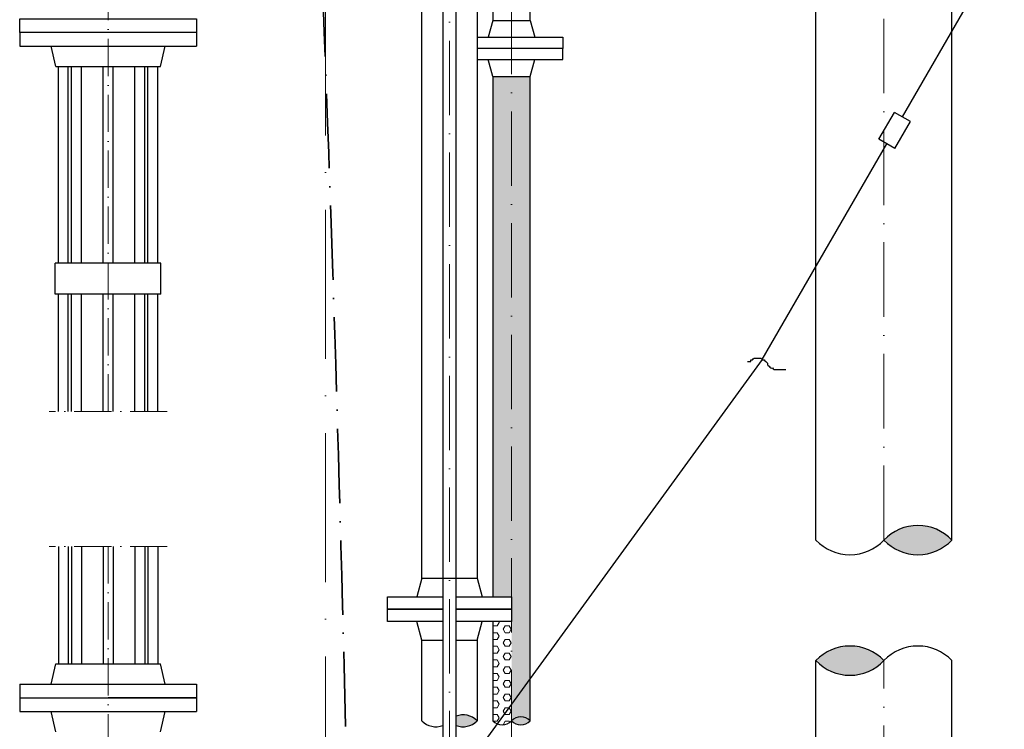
# Model space of a CAD drawing. Header units: millimetres. Extents: x -48448 to 452754, y -13941 to 17062.
# Tile 18 of 256: x -35720 to -34133, y 1186 to 2330. Entities that reach past the tile are written whole.
import ezdxf

# ---------------------------------------------------------------- set-up
doc = ezdxf.new("R2010")
doc.units = ezdxf.units.MM
doc.linetypes.add('ACAD_ISO10W100', pattern=[18, 12, -3, 0, -3])
doc.layers.add('Bemaßung', color=7, linetype='Continuous', lineweight=13)
pattern_1 = [(0, (9267.165476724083, 1.818989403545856e-12), (0, 10.9985226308), [6.35, -12.7]), (120, (9267.165476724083, 1.818989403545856e-12), (-9.525000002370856, -5.499261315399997), [6.349999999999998, -12.7]), (59.99999999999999, (9273.515476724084, 1.818989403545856e-12), (-9.525000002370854, 5.4992613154), [6.35, -12.7])]

msp = doc.modelspace()

# ---------------------------------------------------------------- hatches: boundary and pattern name
h = msp.add_hatch(color=256)
h.dxf.hatch_style = 1
h.paths.add_polyline_path([(-34327.43634493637, 1491.151868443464, 0.4305700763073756), (-34217.88627216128, 1491.151868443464, 0.4305700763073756)])
h = msp.add_hatch(color=256)
h.dxf.hatch_style = 1
h.paths.add_polyline_path([(-34327.43634493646, 1296.717857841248, 0.4305700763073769), (-34436.98641771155, 1296.717857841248, 0.4305700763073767)])
h = msp.add_hatch(color=256)
h.dxf.hatch_style = 1
h.paths.add_polyline_path([(-35016.78627216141, 1206.967008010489), (-35016.78627216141, 1192.376605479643, 0.3096565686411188), (-34982.98627216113, 1199.671806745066, 0.3096565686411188)])
h = msp.add_hatch(color=256)
h.dxf.hatch_style = 1
h.paths.add_polyline_path([(-34927.43627216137, 1199.704127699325, 0.4305700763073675), (-34897.28602417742, 1199.704127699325, 0.4305700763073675)])
at = {"layer": 'Bemaßung', "lineweight": 5}
h = msp.add_hatch(dxfattribs=at)
h.set_pattern_fill('HEX', color=256, scale=2)
h.set_pattern_definition(pattern_1)
h.paths.add_polyline_path([(-34927.43627216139, 2238.8731651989), (-34957.59808700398, 2238.8731651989), (-34957.5887710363, 1399.780258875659), (-34927.43627216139, 1399.780258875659)])
h = msp.add_hatch(dxfattribs=at)
h.set_pattern_fill('HEX', color=256, scale=2)
h.set_pattern_definition(pattern_1)
edge = h.paths.add_edge_path()
edge.add_line((-34897.29808700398, 2238.8731651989), (-34927.43627216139, 2238.8731651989))
edge.add_line((-34927.43627216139, 2238.8731651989), (-34927.43627216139, 1199.704127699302))
edge.add_arc((-34912.3611481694, 1185.443571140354), 20.7514538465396, 43.411581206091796, 136.5905302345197, ccw=False)
edge.add_line((-34897.28654971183, 1199.704683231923), (-34897.29808700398, 2238.8731651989))
h = msp.add_hatch(dxfattribs=at)
h.set_pattern_fill('HEX', color=256, scale=2)
h.set_pattern_definition([(0, (0, 0), (0, 10.9985226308), [6.35, -12.7]), (120, (0, 0), (-9.525000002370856, -5.499261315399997), [6.349999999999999, -12.7]), (59.99999999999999, (6.35, 0), (-9.525000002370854, 5.4992613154), [6.35, -12.7])])
edge = h.paths.add_edge_path()
edge.add_line((-34927.43627216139, 1359.780258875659), (-34957.58832693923, 1359.780258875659))
edge.add_line((-34957.58832693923, 1359.780258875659), (-34957.58654970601, 1199.704158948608))
edge.add_arc((-34942.51139615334, 1213.964684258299), 20.75145384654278, 223.4093509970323, 316.5905302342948)
edge.add_line((-34927.43627216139, 1199.704127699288), (-34927.43627216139, 1359.780258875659))

# ---------------------------------------------------------------- linework, layer by layer
at = {"linetype": 'ACAD_ISO10W100', "lineweight": 18, "ltscale": 5}
for p, q in [((-35577.3042721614, 1698.713746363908), (-35577.3042721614, 5653.770277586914)), ((-35482.1604221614, 1698.713746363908), (-35672.7121221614, 1698.713746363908)), ((-35482.1604221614, 1480.874950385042), (-35672.7121221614, 1480.874950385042)), ((-35577.4362721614, 1480.874950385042), (-35577.4362721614, -749.4164185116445))]:
    msp.add_line(p, q, dxfattribs=at)
at = {"linetype": 'ACAD_ISO10W100', "lineweight": 18, "ltscale": 10}
for p, q in [((-34327.43627216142, 1491.151945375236), (-34327.43627216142, 4712.10692648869)), ((-35027.43627216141, 1095.651055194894), (-35027.43627216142, 4424.394677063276)), ((-34927.43627216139, 1161.888797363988), (-34927.43627216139, 3574.620277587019)), ((-34327.43627216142, -729.0806921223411), (-34327.43627216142, 1296.71793477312))]:
    msp.add_line(p, q, dxfattribs=at)
at = {"linetype": 'ACAD_ISO10W100', "lineweight": 18, "ltscale": 20}
msp.add_line((-35227.43627216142, -1097.18158083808), (-35227.43627216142, 3390.551870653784), dxfattribs=at)
at = {"linetype": 'Continuous', "lineweight": -2, "ltscale": 10}
for p, q in [((-34436.98627216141, 1491.15171458), (-34436.98627216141, 2574.770277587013)), ((-34217.88627216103, 1491.151868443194), (-34217.88627216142, 2574.770277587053)), ((-35071.88627216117, 1429.780258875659), (-35071.88627216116, 2429.780258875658)), ((-34982.98627216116, 2429.780258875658), (-34982.98627216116, 1429.780258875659)), ((-35071.88627216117, 1429.780258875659), (-35079.93627216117, 1399.780258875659)), ((-35071.88627216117, 1429.780258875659), (-34982.98627216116, 1429.780258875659)), ((-34982.98627216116, 1429.780258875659), (-34974.93627216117, 1399.780258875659)), ((-35071.88627216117, 1329.780258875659), (-35079.93627216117, 1359.780258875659)), ((-34982.98627216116, 1329.780258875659), (-34974.93627216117, 1359.780258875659)), ((-35071.88627216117, 1329.780258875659), (-35038.08627216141, 1329.780258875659)), ((-35071.88627216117, 1199.671806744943), (-35071.88627216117, 1329.780258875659)), ((-35016.78627216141, 1329.780258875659), (-34982.98627216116, 1329.780258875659)), ((-34982.98627216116, 1329.780258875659), (-34982.98627216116, 1199.671806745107)), ((-34436.98627216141, -524.6043647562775), (-34436.98627216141, 1296.717703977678)), ((-34217.8862721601, -524.6043647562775), (-34217.88627216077, 1296.717857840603))]:
    msp.add_line(p, q, dxfattribs=at)
at = {"linetype": 'Continuous', "ltscale": 10}
for p, q in [((-34297.58245178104, 2173.387277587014), (-34083.04495178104, 2544.977177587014)), ((-35719.9362721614, 2309.770277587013), (-35719.9362721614, 2287.770277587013)), ((-35434.9362721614, 2309.770277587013), (-35434.9362721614, 2287.770277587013)), ((-35719.9362721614, 2287.770277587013), (-35434.9362721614, 2287.770277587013)), ((-35661.5862721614, 2254.770277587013), (-35669.4362721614, 2287.770277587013)), ((-35493.2862721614, 2254.770277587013), (-35485.4362721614, 2287.770277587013)), ((-35661.5862721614, 2254.770277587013), (-35493.2862721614, 2254.770277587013)), ((-35657.5862721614, 1937.770277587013), (-35657.5862721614, 2254.770277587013)), ((-35641.5862721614, 1937.770277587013), (-35641.5862721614, 2254.770277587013)), ((-35636.4540721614, 1937.770277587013), (-35636.4540721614, 2254.770277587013)), ((-35620.4540721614, 1937.770277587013), (-35620.4540721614, 2254.770277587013)), ((-35585.4362721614, 1937.770277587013), (-35585.4362721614, 2254.770277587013)), ((-35569.4362721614, 1937.770277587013), (-35569.4362721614, 2254.770277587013)), ((-35534.4184721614, 1937.770277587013), (-35534.4184721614, 2254.770277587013)), ((-35518.4184721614, 1937.770277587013), (-35518.4184721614, 2254.770277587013)), ((-35513.2862721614, 1937.770277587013), (-35513.2862721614, 2254.770277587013)), ((-35497.2862721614, 1937.770277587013), (-35497.2862721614, 2254.770277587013)), ((-34335.57285178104, 2137.586077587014), (-34310.57285178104, 2180.887277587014)), ((-34284.59215178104, 2165.887277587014), (-34310.57285178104, 2180.887277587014)), ((-34309.59215178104, 2122.586077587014), (-34284.59215178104, 2165.887277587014)), ((-34523.50245178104, 1782.082277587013), (-34322.58245178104, 2130.086077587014)), ((-34309.59215178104, 2122.586077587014), (-34335.57285178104, 2137.586077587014)), ((-35662.5862721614, 1887.770277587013), (-35662.5862721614, 1937.770277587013)), ((-35492.2862721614, 1937.770277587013), (-35662.5862721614, 1937.770277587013)), ((-35492.2862721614, 1887.770277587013), (-35492.2862721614, 1937.770277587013)), ((-35492.2862721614, 1887.770277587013), (-35662.5862721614, 1887.770277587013)), ((-35657.5862721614, 1698.713746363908), (-35657.5862721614, 1887.770277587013)), ((-35641.5862721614, 1698.713746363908), (-35641.5862721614, 1887.770277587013)), ((-35636.4540721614, 1698.713746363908), (-35636.4540721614, 1887.770277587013)), ((-35620.4540721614, 1698.713746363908), (-35620.4540721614, 1887.770277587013)), ((-35585.4362721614, 1698.713746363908), (-35585.4362721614, 1887.770277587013)), ((-35569.43627216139, 1698.713746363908), (-35569.4362721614, 1887.770277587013)), ((-35534.4184721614, 1698.713746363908), (-35534.4184721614, 1887.770277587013)), ((-35518.4184721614, 1698.713746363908), (-35518.4184721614, 1887.770277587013)), ((-35513.2862721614, 1698.713746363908), (-35513.2862721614, 1887.770277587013)), ((-35497.2862721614, 1698.713746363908), (-35497.2862721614, 1887.770277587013)), ((-34523.50245178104, 1782.082277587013), (-35284.57237880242, 735.9625076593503)), ((-35657.5862721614, 1480.874950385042), (-35657.5862721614, 1291.818419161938)), ((-35641.5862721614, 1480.874950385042), (-35641.5862721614, 1291.818419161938)), ((-35636.4540721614, 1480.874950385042), (-35636.4540721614, 1291.818419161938)), ((-35620.4540721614, 1480.874950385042), (-35620.4540721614, 1291.818419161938)), ((-35585.4362721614, 1480.874950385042), (-35585.4362721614, 1291.818419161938)), ((-35569.43627216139, 1480.874950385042), (-35569.4362721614, 1291.818419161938)), ((-35534.4184721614, 1480.874950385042), (-35534.4184721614, 1291.818419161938)), ((-35518.4184721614, 1480.874950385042), (-35518.4184721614, 1291.818419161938)), ((-35513.2862721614, 1480.874950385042), (-35513.2862721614, 1291.818419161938)), ((-35497.2862721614, 1480.874950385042), (-35497.2862721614, 1291.818419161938)), ((-35669.4362721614, 1258.818419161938), (-35661.5862721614, 1291.818419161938)), ((-35661.5862721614, 1291.818419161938), (-35493.2862721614, 1291.818419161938)), ((-35485.4362721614, 1258.818419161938), (-35493.2862721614, 1291.818419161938)), ((-35719.9362721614, 1258.818419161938), (-35434.9362721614, 1258.818419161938)), ((-35719.9362721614, 1258.818419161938), (-35719.9362721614, 1214.818419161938)), ((-35434.9362721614, 1258.818419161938), (-35434.9362721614, 1214.818419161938)), ((-35719.9362721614, 1236.818419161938), (-35434.9362721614, 1236.818419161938)), ((-35434.9362721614, 1236.818419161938), (-35577.4362721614, 1236.818419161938)), ((-35719.9362721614, 1214.818419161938), (-35434.9362721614, 1214.818419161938)), ((-35661.5862721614, 1181.818419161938), (-35669.4362721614, 1214.818419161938)), ((-35493.2862721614, 1181.818419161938), (-35485.4362721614, 1214.818419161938))]:
    msp.add_line(p, q, dxfattribs=at)
for p, q in [((-34957.59908622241, 2328.873165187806), (-34964.94908622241, 2301.873165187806)), ((-34957.59908622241, 2328.873165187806), (-34897.2990862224, 2328.873165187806)), ((-34897.2990862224, 2328.873165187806), (-34889.94908622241, 2301.873165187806)), ((-34957.59808700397, 2238.8731651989), (-34964.94808700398, 2265.8731651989)), ((-34897.29808700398, 2238.8731651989), (-34889.94808700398, 2265.8731651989)), ((-34957.59808700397, 2238.8731651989), (-34897.29808700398, 2238.8731651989))]:
    msp.add_line(p, q)
at = {"linetype": 'Continuous', "lineweight": -2, "ltscale": 10}
for points in [[(-35016.78627216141, 1103.816340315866), (-35016.78627216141, 2574.770277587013), (-35038.08627216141, 2574.770277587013), (-35038.08627216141, 1103.816340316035)], [(-34897.2990862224, 2328.873165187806), (-34897.30181627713, 2574.770277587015), (-34957.60181627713, 2574.770277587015), (-34957.60098370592, 2499.780258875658)], [(-34957.60053960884, 2459.780258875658), (-34957.5990862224, 2328.873165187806)], [(-34957.59808700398, 2238.8731651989), (-34957.58877103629, 1399.780258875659)], [(-34897.28654970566, 1199.704127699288), (-34897.29808700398, 2238.873165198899)], [(-35038.08627216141, 1379.780258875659), (-35127.43627216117, 1379.780258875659), (-35127.43627216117, 1399.780258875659), (-35038.08627216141, 1399.780258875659)], [(-35016.78627216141, 1399.780258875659), (-34927.43627216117, 1399.780258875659), (-34927.43627216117, 1379.780258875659), (-35016.78627216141, 1379.780258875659)], [(-35038.08627216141, 1359.780258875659), (-35127.43627216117, 1359.780258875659), (-35127.43627216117, 1379.780258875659), (-35038.08627216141, 1379.780258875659)], [(-35016.78627216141, 1379.780258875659), (-34927.43627216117, 1379.780258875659), (-34927.43627216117, 1359.780258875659), (-35016.78627216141, 1359.780258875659)], [(-34957.58832693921, 1359.780258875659), (-34957.58654970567, 1199.704127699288)]]:
    msp.add_lwpolyline(points, dxfattribs=at)
msp.add_lwpolyline([(-35719.9362721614, 2331.770277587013), (-35434.93627216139, 2331.770277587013), (-35434.93627216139, 2309.770277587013), (-35719.9362721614, 2309.770277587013)], close=True)
for points in [[(-34982.98627216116, 2301.8731651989), (-34844.94808700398, 2301.8731651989), (-34844.94808700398, 2283.8731651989), (-34982.98627216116, 2283.8731651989)], [(-34982.98627216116, 2265.8731651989), (-34844.94808700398, 2265.8731651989), (-34844.94808700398, 2283.8731651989), (-34982.98627216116, 2283.8731651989)]]:
    msp.add_lwpolyline(points)
at = {"linetype": 'Continuous', "ltscale": 10}
for centre, radius, start, end in [((-34272.66130854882, 1439.336539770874), 75.39982026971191, 43.40946976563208, 136.5905302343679), ((-34382.2113813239, 1542.967197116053), 75.39982026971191, 223.4094697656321, 316.5905302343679), ((-34272.66130854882, 1542.967197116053), 75.39982026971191, 223.4094697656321, 316.5905302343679), ((-34382.21138132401, 1244.902529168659), 75.39982026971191, 43.40946976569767, 136.5905302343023), ((-34272.66130854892, 1244.902529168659), 75.39982026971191, 43.40946976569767, 136.5905302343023), ((-34382.21138132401, 1348.533186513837), 75.39982026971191, 223.4094697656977, 316.5905302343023), ((-35005.21127216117, 1178.647709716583), 30.59351697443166, 43.4094697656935, 112.2313996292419), ((-34912.3611481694, 1185.443571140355), 20.75145384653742, 43.40946976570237, 136.5905302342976), ((-35049.66127216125, 1220.695903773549), 30.59351697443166, 223.4094697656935, 292.2313996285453), ((-35005.21127216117, 1220.695903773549), 30.59351697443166, 247.7686003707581, 316.5905302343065), ((-34942.51139615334, 1213.964684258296), 20.75145384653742, 223.4094697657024, 316.5905302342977), ((-34912.3611481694, 1213.964684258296), 20.75145384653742, 223.4094697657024, 316.5905302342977)]:
    msp.add_arc(centre, radius, start, end, dxfattribs=at)
at = {"linetype": 'ACAD_ISO10W100', "lineweight": 35, "ltscale": 10}
msp.add_spline([(-35240.08461455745, 3469.770277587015), (-35247.9085066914, 3406.176946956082), (-35249.97227460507, 2798.110742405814), (-35165.9610635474, -315.4238507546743)], degree=3, dxfattribs=at)
at = {"linetype": 'Continuous', "ltscale": 10}
msp.add_open_spline([(-34547.28995178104, 1779.137277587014), (-34546.3954184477, 1779.137277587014), (-34545.50088511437, 1779.137277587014), (-34544.60635178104, 1779.137277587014), (-34543.71178511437, 1779.137277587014), (-34542.81721844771, 1779.137277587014), (-34541.92265178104, 1779.137277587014), (-34541.05495178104, 1779.137277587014), (-34542.5993672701, 1781.384210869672), (-34541.92265178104, 1781.740377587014), (-34541.22500909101, 1782.107558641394), (-34539.93669447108, 1781.373196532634), (-34539.23905178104, 1781.740377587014), (-34538.26710303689, 1782.251930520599), (-34537.80170657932, 1784.343577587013), (-34536.55545178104, 1784.343577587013), (-34535.66088511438, 1784.343577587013), (-34534.76631844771, 1784.343577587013), (-34533.87175178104, 1784.343577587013), (-34532.9772184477, 1784.343577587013), (-34532.08268511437, 1784.343577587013), (-34531.18815178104, 1784.343577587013), (-34530.29358511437, 1784.343577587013), (-34529.39901844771, 1784.343577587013), (-34528.50445178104, 1784.343577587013), (-34527.60991844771, 1784.343577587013), (-34526.71538511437, 1784.343577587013), (-34525.82085178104, 1784.343577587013), (-34524.57457305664, 1784.343577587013), (-34524.2075746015, 1782.174244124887), (-34523.13715178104, 1781.740377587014), (-34522.36884139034, 1781.428964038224), (-34521.09563976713, 1782.363204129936), (-34520.45355178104, 1781.740377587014), (-34519.55901794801, 1780.872678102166), (-34518.66448497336, 1780.004977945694), (-34517.76995178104, 1779.137277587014), (-34516.87538475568, 1778.26954441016), (-34515.98081794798, 1777.401811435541), (-34515.08625178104, 1776.534077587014), (-34514.46342556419, 1775.929932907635), (-34515.70904424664, 1774.535157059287), (-34515.08625178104, 1773.930977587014), (-34514.19175126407, 1773.06321042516), (-34513.29720867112, 1772.195500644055), (-34512.40265178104, 1771.327777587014), (-34511.50809437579, 1770.460054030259), (-34510.61355126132, 1769.592343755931), (-34509.71895178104, 1768.724677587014), (-34509.07682900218, 1768.101886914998), (-34507.80366516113, 1769.036088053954), (-34507.03535178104, 1768.724677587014), (-34505.96496527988, 1768.290831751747), (-34505.59798337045, 1766.121577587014), (-34504.35175178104, 1766.121577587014), (-34503.45718511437, 1766.121577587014), (-34502.56261844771, 1766.121577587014), (-34501.66805178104, 1766.121577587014), (-34499.87895178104, 1766.121577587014), (-34498.08985178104, 1766.121577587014), (-34496.30075178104, 1766.121577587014), (-34494.51165178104, 1766.121577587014), (-34492.72255178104, 1766.121577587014), (-34490.93345178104, 1766.121577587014), (-34490.03891844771, 1766.121577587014), (-34489.14438511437, 1766.121577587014), (-34488.24985178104, 1766.121577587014), (-34487.35531844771, 1766.121577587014), (-34486.46078511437, 1766.121577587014), (-34485.56625178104, 1766.121577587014)], degree=3, knots=[0, 0, 0, 0, 0.03611078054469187, 0.03611078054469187, 0.03611078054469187, 0.07222290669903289, 0.07222290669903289, 0.07222290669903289, 0.1072504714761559, 0.1072504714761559, 0.1072504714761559, 0.1433612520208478, 0.1433612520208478, 0.1433612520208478, 0.1936704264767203, 0.1936704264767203, 0.1936704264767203, 0.2297825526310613, 0.2297825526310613, 0.2297825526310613, 0.2658933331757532, 0.2658933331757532, 0.2658933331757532, 0.3020054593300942, 0.3020054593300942, 0.3020054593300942, 0.3381162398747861, 0.3381162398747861, 0.3381162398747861, 0.3884263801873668, 0.3884263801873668, 0.3884263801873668, 0.4245371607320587, 0.4245371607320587, 0.4245371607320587, 0.4748453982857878, 0.4748453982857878, 0.4748453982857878, 0.5251555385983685, 0.5251555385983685, 0.5251555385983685, 0.5601831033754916, 0.5601831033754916, 0.5601831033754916, 0.6104922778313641, 0.6104922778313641, 0.6104922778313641, 0.6608014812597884, 0.6608014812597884, 0.6608014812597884, 0.6969122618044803, 0.6969122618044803, 0.6969122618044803, 0.7472204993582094, 0.7472204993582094, 0.7472204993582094, 0.7833326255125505, 0.7833326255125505, 0.7833326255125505, 0.8555555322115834, 0.8555555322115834, 0.8555555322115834, 0.9277784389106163, 0.9277784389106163, 0.9277784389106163, 0.9638892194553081, 0.9638892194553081, 0.9638892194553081, 1, 1, 1, 1], dxfattribs=at)

doc.saveas('drawing.dxf')
